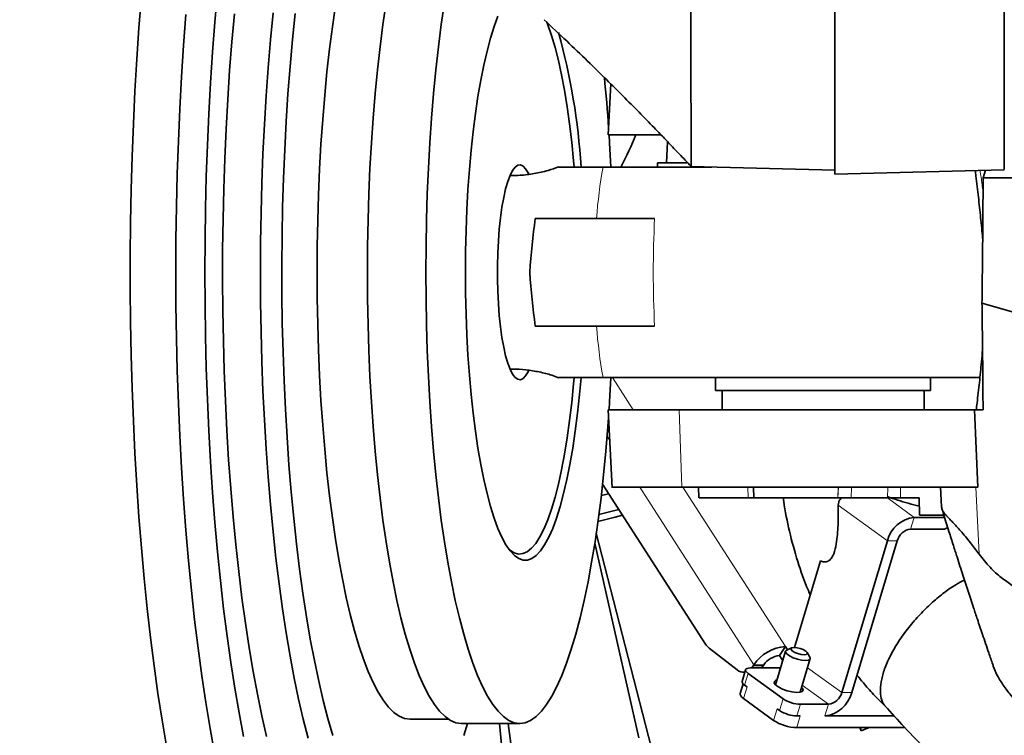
# Model space of a CAD drawing. Header units: millimetres. Extents: x 0 to 14900, y 0 to 10500.
# Tile 30 of 48: x 10751 to 10980, y 5432 to 5599. Entities that reach past the tile are written whole.
import ezdxf

# ---------------------------------------------------------------- set-up
doc = ezdxf.new("R2010")
doc.units = ezdxf.units.MM
doc.header["$LTSCALE"] = 25
doc.styles.add('SLDTEXTSTYLE0', font='TXT', dxfattribs={"width": 0.605})
doc.dimstyles.new('SLDDIMSTYLE2', dxfattribs={"dimtxt": 87.5, "dimasz": 87.5, "dimexe": 0, "dimexo": 0.0625, "dimgap": 21.875, "dimtad": 1, "dimdec": 4, "dimlfac": 25, "dimzin": 12, "dimdsep": 46, "dimtxsty": 'SLDTEXTSTYLE0', "dimsah": 1, "dimcen": 0.09, "dimadec": 1, "dimazin": 3, "dimtfac": 1, "dimtofl": 0, "dimtmove": 0, "dimatfit": 3, "dimfxl": 1, "dimfrac": 2, "dimtolj": 1, "dimtzin": 12, "dimarcsym": 0})

# ---------------------------------------------------------------- blocks, each defined once
blk = doc.blocks.new('_D_7')
at = {"color": 7, "linetype": 'Continuous', "lineweight": 0}
for p, q in [((12131.86, 5733.81), (13924.74, 5733.81)), ((7972.55, 5230.58), (7775.38, 5195.81))]:
    blk.add_line(p, q, dxfattribs=at)
at = {"color": 7, "linetype": 'Continuous', "lineweight": 18}
blk.add_arc((10826.53, 5733.81), 3060.71, 190, 0, dxfattribs=at)
for points in [[(13887.24, 5733.81), (13873.49, 5646.5), (13898.49, 5646.14)], [(7812.31, 5202.32), (7816.46, 5114.03), (7841.01, 5118.72)]]:
    blk.add_solid(points, dxfattribs=at)
at = {"color": 7, "linetype": 'Continuous', "lineweight": 18, "insert": (10959.6, 2786.27), "char_height": 87.5, "attachment_point": 1, "rotation": 5, "style": 'SLDTEXTSTYLE0'}
blk.add_mtext('170°', dxfattribs=at)

msp = doc.modelspace()

# ---------------------------------------------------------------- linework, layer by layer
at = {"color": 7, "linetype": 'Continuous', "lineweight": 35}
for p, q in [((10940.5253734, 5733.8100723), (10940.5253734, 5562.664816)), ((10888.4125789, 5583.6604293), (10887.7889267, 5571.8100723)), ((10901.3707674, 5565.3100723), (10901.6275145, 5570.2091001)), ((10886.6244821, 5564.3100723), (10911.8840289, 5564.3100723)), ((10899.2886754, 5565.3100723), (10899.2886754, 5564.3100723)), ((10899.2886754, 5565.3100723), (10906.1340997, 5565.3100723)), ((10907.1038788, 5564.4352449), (10940.5253734, 5563.5600723)), ((10940.5253734, 5562.664816), (10979.9409036, 5563.696948)), ((10975.0215827, 5561.810056), (10975.5538368, 5563.5820686)), ((10865.051572, 5562.3100723), (10864.9606149, 5562.3100723)), ((10974.7551177, 5532.6684428), (11004.5253734, 5524.0439029)), ((10864.9606149, 5517.3100723), (10865.051572, 5517.3100723)), ((10974.2878359, 5515.3100723), (10886.6244821, 5515.3100723)), ((10912.7886754, 5515.3100723), (10912.7886754, 5512.3100723)), ((10962.7886754, 5512.3100723), (10962.7886754, 5515.3100723)), ((10912.7886754, 5512.3100723), (10962.7886754, 5512.3100723)), ((10914.2886754, 5512.3100723), (10914.2886754, 5507.8100723)), ((10961.2886754, 5507.8100723), (10961.2886754, 5512.3100723)), ((10887.7889263, 5507.8100723), (10888.7453064, 5489.6373717)), ((10972.9790689, 5507.8100723), (10904.332145, 5507.8100723)), ((10972.9790689, 5507.8100723), (10973.8064806, 5489.8100723)), ((10975.0022268, 5507.8100723), (10972.9790689, 5507.8100723)), ((10886.501753, 5490.5049967), (10910.424015, 5453.2885636)), ((10886.1957118, 5487.8319613), (10887.9449017, 5488.2598558)), ((10973.8064806, 5489.8100723), (10904.9645439, 5489.8100723)), ((10908.7889639, 5489.8100723), (10908.9218282, 5487.2854311)), ((10921.5824947, 5489.8100723), (10921.7150206, 5487.2839491)), ((10965.105309, 5489.8079968), (10965.3469105, 5485.2171394)), ((10941.2284339, 5487.3100723), (10941.2041302, 5487.3100723)), ((10960.1145689, 5487.3100723), (10955.8122442, 5487.3100723)), ((10960.2331964, 5483.3100723), (10960.1145689, 5487.3100723)), ((10890.3143439, 5484.5736581), (10885.6438392, 5483.4276614)), ((10965.890642, 5483.3100723), (10960.2331964, 5483.3100723)), ((10966.0545174, 5482.78451), (10958.976938, 5482.78451)), ((10884.9947859, 5479.0992707), (10900.6286573, 5418.5751522)), ((10966.0719139, 5480.0655866), (10958.1619767, 5480.0655866)), ((10966.0719139, 5480.0655866), (10966.8020701, 5480.3870457)), ((10894.9415782, 5431.453953), (10884.6865109, 5476.7748294)), ((10952.7507487, 5477.3466632), (10942.1562511, 5442.0006595)), ((10955.048882, 5477.3466632), (10944.4543845, 5442.0006595)), ((10937.1670094, 5472.679281), (10931.1212474, 5452.5090439)), ((10911.2592956, 5452.3519616), (10917.8112777, 5447.2554243)), ((10929.0698656, 5451.6197308), (10926.7290631, 5443.8102037)), ((10927.6610993, 5450.5935051), (10929.0246578, 5452.7148255)), ((10929.5070353, 5451.9643793), (10929.0246578, 5452.7148255)), ((10930.4786689, 5452.416484), (10929.3387464, 5451.8860738)), ((10934.7391931, 5450.2673613), (10934.0789667, 5451.3373423)), ((10928.41208, 5449.4251866), (10927.6610993, 5450.5935051)), ((10932.476437, 5442.0875044), (10934.8172395, 5449.8970314)), ((10919.7545137, 5447.3275963), (10918.9395523, 5444.608673)), ((10919.2485945, 5446.7275602), (10919.5746608, 5446.7275602)), ((10927.3918881, 5447.7341014), (10920.8805104, 5447.7341014)), ((10921.1825507, 5447.7341014), (10921.5211918, 5448.1920263)), ((10921.5211918, 5448.1920263), (10921.7012742, 5448.4721848)), ((10923.8193252, 5448.1920263), (10923.4806841, 5447.7341014)), ((10923.8193252, 5448.1920263), (10923.9994076, 5448.4721848)), ((10928.4859551, 5440.549591), (10920.3300673, 5446.4662466)), ((10919.1940994, 5444.018889), (10918.5153032, 5441.7542479)), ((10920.0976694, 5443.324705), (10919.515106, 5443.7473233)), ((10919.282708, 5440.6057816), (10926.273469, 5435.5343625)), ((10927.6709938, 5437.8306676), (10927.0884304, 5438.2532859)), ((10939.0431565, 5439.2817362), (10932.5317787, 5439.2817362)), ((10841.7107041, 5435.8100723), (10850.6271462, 5435.8100723)), ((10932.4828618, 5436.5628128), (10931.7168174, 5436.5628128)), ((10954.3206571, 5436.5628128), (10938.2281951, 5436.5628128)), ((10853.6330654, 5434.8100723), (10867.2264117, 5434.8100723)), ((10864.7077568, 5412.2413283), (10862.5280262, 5434.8100723)), ((10864.5629777, 5434.8100723), (10865.6470538, 5426.2885379)), ((10956.7925528, 5433.8438895), (10931.6679005, 5433.8438895)), ((10946.6348389, 5433.0808455), (10946.3492961, 5433.8438895)), ((10946.4841052, 5433.8438895), (10946.6348389, 5433.0808455)), ((10946.6348389, 5433.0808455), (10948.5279991, 5433.8438895))]:
    msp.add_line(p, q, dxfattribs=at)
at = {"color": 8, "linetype": 'Continuous', "lineweight": 18}
for p, q in [((10865.051572, 5562.3100723), (10864.9587129, 5562.3056396)), ((10888.7892087, 5515.3100723), (10893.6101157, 5507.8100723)), ((10974.9964144, 5508.5343605), (10974.9055002, 5507.8100723)), ((10904.9645439, 5489.8100723), (10904.332145, 5507.8100723)), ((10888.1660733, 5500.6436959), (10887.5603788, 5501.5859893)), ((10921.7012742, 5448.4721848), (10895.1297923, 5489.8100723)), ((10905.1802927, 5489.8100723), (10929.0246578, 5452.7148255)), ((10920.3737025, 5487.3100723), (10920.2945454, 5489.8100723)), ((10941.2041302, 5487.3100723), (10941.3328006, 5489.8100723)), ((10941.2284339, 5487.3100723), (10941.3571044, 5489.8100723)), ((10944.3629045, 5489.8100723), (10944.3331964, 5487.3100723)), ((10952.8045596, 5487.3100723), (10952.8727852, 5489.8100723)), ((10955.7849989, 5489.8100723), (10955.8122442, 5487.3100723)), ((10974.0701823, 5474.2216561), (10973.2865209, 5489.8100723)), ((10952.7507487, 5477.3466632), (10941.3376701, 5485.6262347)), ((10958.976938, 5482.78451), (10952.7386201, 5487.3100723)), ((10958.976938, 5482.78451), (10958.1619767, 5480.0655866)), ((10955.048882, 5477.3466632), (10952.7507487, 5477.3466632)), ((10921.5211918, 5448.1920263), (10923.8193252, 5448.1920263)), ((10923.9994076, 5448.4721848), (10921.7012742, 5448.4721848)), ((10927.813519, 5447.428231), (10927.3918881, 5447.7341014)), ((10942.1562511, 5442.0006595), (10934.1839304, 5447.7841472)), ((10920.3300673, 5446.4662466), (10919.515106, 5443.7473233)), ((10920.0976694, 5443.324705), (10919.282708, 5440.6057816)), ((10939.0431565, 5439.2817362), (10932.9585082, 5443.6958195)), ((10942.1562511, 5442.0006595), (10944.4543845, 5442.0006595)), ((10927.6709938, 5437.8306676), (10928.4859551, 5440.549591)), ((10926.273469, 5435.5343625), (10927.0884304, 5438.2532859)), ((10932.5317787, 5439.2817362), (10931.7168174, 5436.5628128)), ((10938.2281951, 5436.5628128), (10939.0431565, 5439.2817362)), ((10932.4828618, 5436.5628128), (10931.6679005, 5433.8438895))]:
    msp.add_line(p, q, dxfattribs=at)
at = {"color": 7, "linetype": 'Continuous', "lineweight": 35, "flags": 128}
for points in [[(10796.931668, 5604.8507397), (10796.3217347, 5598.0004925), (10795.7802644, 5591.0184253), (10795.308484, 5583.9203547), (10794.9074621, 5576.7223601), (10794.5781071, 5569.4407473), (10794.3211651, 5562.0920115), (10794.1372183, 5554.6928), (10794.0266832, 5547.2598742), (10793.9898104, 5539.8100723), (10794.0266832, 5532.3602704), (10794.1372183, 5524.9273447), (10794.3211651, 5517.5281331), (10794.5781071, 5510.1793973), (10794.9074621, 5502.8977845), (10795.308484, 5495.6997899), (10795.7802644, 5488.6017193), (10796.3217347, 5481.6196521), (10796.931668, 5474.7694049), (10797.6086829, 5468.0664957), (10798.3512455, 5461.5261088), (10799.1576738, 5455.1630603), (10800.026141, 5448.9917645), (10800.9546797, 5443.0262013), (10801.9411864, 5437.2798848), (10802.9834264, 5431.765832)], [(10779.2193414, 5603.9713356), (10778.6460689, 5596.7396064), (10778.1418284, 5589.389882), (10777.7076651, 5581.9373959), (10777.3444789, 5574.3975945), (10777.0530224, 5566.7861052), (10776.8338999, 5559.1187039), (10776.6875653, 5551.4112826), (10776.6143222, 5543.6798159), (10776.6143222, 5535.9403287), (10776.6875653, 5528.208862), (10776.8338999, 5520.5014407), (10777.0530224, 5512.8340394), (10777.3444789, 5505.2225501), (10777.7076651, 5497.6827487), (10778.1418284, 5490.2302626), (10778.6460689, 5482.8805382), (10779.2193414, 5475.648809), (10779.8604578, 5468.5500638), (10780.5680892, 5461.5990159), (10781.340769, 5454.8100723), (10782.1768956, 5448.1973042), (10783.0747362, 5441.7744175), (10784.0324297, 5435.5547248), (10785.0479912, 5429.5511171)], [(10836.1211144, 5602.5117244), (10835.3926982, 5597.508515), (10834.7260015, 5592.3100723), (10834.1232804, 5586.9339862), (10833.5865743, 5581.3984477), (10833.1176991, 5575.7221874), (10832.7182414, 5569.9244117), (10832.3895529, 5564.0247387), (10832.1327457, 5558.043131), (10831.9486887, 5551.9998283), (10831.8380049, 5545.9152793), (10831.8010686, 5539.8100723), (10831.8380049, 5533.7048653), (10831.9486887, 5527.6203163), (10832.1327457, 5521.5770137), (10832.3895529, 5515.5954059), (10832.7182414, 5509.6957329), (10833.1176991, 5503.8979573), (10833.5865743, 5498.2216969), (10834.1232804, 5492.6861584), (10834.7260015, 5487.3100723), (10835.3926982, 5482.1116296), (10836.1211144, 5477.1084202), (10836.9087855, 5472.3173733), (10837.7530464, 5467.7547003), (10838.6510401, 5463.4358399), (10839.5997283, 5459.3754058), (10840.5959009, 5455.5871371), (10841.6361871, 5452.0838521), (10842.717067, 5448.8774049), (10843.8348831, 5445.9786451), (10844.9858532, 5443.3973811), (10846.1660827, 5441.1423471), (10847.3715781, 5439.2211735), (10848.5982604, 5437.6403609), (10849.8419789, 5436.4052582), (10851.0985252, 5435.5200447), (10852.3636476, 5434.9877157), (10853.6330654, 5434.8100723), (10853.6330654, 5434.8100723)], [(10849.7144608, 5602.5117244), (10848.9860445, 5597.508515), (10848.3193479, 5592.3100723), (10847.7166268, 5586.9339862), (10847.1799207, 5581.3984477), (10846.7110455, 5575.7221874), (10846.3115878, 5569.9244117), (10845.9828993, 5564.0247387), (10845.726092, 5558.043131), (10845.5420351, 5551.9998283), (10845.4313512, 5545.9152793), (10845.394415, 5539.8100723), (10845.4313512, 5533.7048653), (10845.5420351, 5527.6203163), (10845.726092, 5521.5770137), (10845.9828993, 5515.5954059), (10846.3115878, 5509.6957329), (10846.7110455, 5503.8979573), (10847.1799207, 5498.2216969), (10847.7166268, 5492.6861584), (10848.3193479, 5487.3100723), (10848.9860445, 5482.1116296), (10849.7144608, 5477.1084202), (10850.5021319, 5472.3173733), (10851.3463927, 5467.7547003), (10852.2443865, 5463.4358399), (10853.1930747, 5459.3754058), (10854.1892473, 5455.5871371), (10855.2295335, 5452.0838521), (10856.3104133, 5448.8774049), (10857.4282295, 5445.9786451), (10858.5791996, 5443.3973811), (10859.7594291, 5441.1423471), (10860.9649245, 5439.2211735), (10862.1916068, 5437.6403609), (10863.4353253, 5436.4052582), (10864.6918716, 5435.5200447), (10865.956994, 5434.9877157), (10867.2264117, 5434.8100723), (10868.4958295, 5434.9877157), (10869.7609519, 5435.5200447), (10871.0174982, 5436.4052582), (10872.2612167, 5437.6403609), (10873.487899, 5439.2211735), (10874.6933944, 5441.1423471), (10875.8736239, 5443.3973811), (10877.024594, 5445.9786451), (10878.1424101, 5448.8774049), (10879.22329, 5452.0838521), (10880.2635762, 5455.5871371), (10881.2597488, 5459.3754058), (10882.208437, 5463.4358399), (10883.1064307, 5467.7547003), (10883.9506916, 5472.3173733), (10884.7383627, 5477.1084202), (10885.4667789, 5482.1116296), (10886.1334756, 5487.3100723), (10886.7361967, 5492.6861584), (10887.2729028, 5498.2216969), (10887.741778, 5503.8979573), (10887.8916936, 5505.9444716)], [(10809.831605, 5600.1916848), (10809.2285668, 5593.8794607), (10808.6927776, 5587.4284413), (10808.2256128, 5580.8551862), (10807.8282717, 5574.1765688), (10807.5017742, 5567.4097332), (10807.2469584, 5560.5720496), (10807.0644785, 5553.6810704), (10806.9548029, 5546.7544844), (10806.918213, 5539.8100723), (10806.9548029, 5532.8656602), (10807.0644785, 5525.9390743), (10807.2469584, 5519.048095), (10807.5017742, 5512.2104114), (10807.8282717, 5505.4435758), (10808.2256128, 5498.7649585), (10808.6927776, 5492.1917033), (10809.2285668, 5485.7406839), (10809.831605, 5479.4284598), (10810.5003444, 5473.2712344), (10811.2330682, 5467.2848133), (10812.0278956, 5461.4845635), (10812.8827862, 5455.8853741), (10813.7955455, 5450.5016183), (10814.7638306, 5445.3471159), (10815.7851558, 5440.4350986), (10816.8568994, 5435.7781755), (10817.9763102, 5431.3883007)], [(10814.9565411, 5600.055453), (10814.338777, 5593.9726881), (10813.7874911, 5587.7439104), (10813.3041694, 5581.3859115), (10812.890115, 5574.9158315), (10812.5464441, 5568.3511126), (10812.274083, 5561.7094521), (10812.0737662, 5555.0087547), (10811.9460335, 5548.2670844), (10811.8912294, 5541.5026155), (10811.9095015, 5534.7335837), (10812.0008007, 5527.9782373), (10812.1648808, 5521.2547874), (10812.4012994, 5514.5813593), (10812.7094192, 5507.9759434), (10813.0884096, 5501.4563466), (10813.537249, 5495.0401447), (10814.0547272, 5488.7446345), (10814.6394492, 5482.5867878), (10815.2898389, 5476.583205), (10816.0041428, 5470.7500706), (10816.7804352, 5465.1031097), (10817.6166235, 5459.6575456), (10818.5104534, 5454.4280586), (10819.4595154, 5449.4287464), (10820.4612508, 5444.6730862), (10821.5129593, 5440.1738986), (10822.6118056, 5435.9433124), (10823.7548274, 5431.9927327)], [(10824.3655336, 5601.9145658), (10823.6440547, 5596.959006), (10822.9837076, 5591.8100723), (10822.3867267, 5586.485187), (10821.855132, 5581.002368), (10821.3907223, 5575.3801672), (10820.995069, 5569.6376085), (10820.6695108, 5563.7941229), (10820.4151494, 5557.8694828), (10820.2328454, 5551.8837354), (10820.1232156, 5545.8571345), (10820.0866311, 5539.8100723), (10820.1232156, 5533.7630101), (10820.2328454, 5527.7364092), (10820.4151494, 5521.7506618), (10820.6695108, 5515.8260218), (10820.995069, 5509.9825361), (10821.3907223, 5504.2399774), (10821.855132, 5498.6177766), (10822.3867267, 5493.1349576), (10822.9837076, 5487.8100723), (10823.6440547, 5482.6611386), (10824.3655336, 5477.7055788), (10825.1457032, 5472.9601609), (10825.9819234, 5468.440942), (10826.8713648, 5464.1632136), (10827.8110179, 5460.1414502), (10828.7977031, 5456.3892603), (10829.8280819, 5452.9193399), (10830.8986676, 5449.7434303), (10832.0058379, 5446.8722777), (10833.1458463, 5444.3155972), (10834.3148356, 5442.0820397), (10835.5088501, 5440.179163), (10836.7238497, 5438.6134058), (10837.9557232, 5437.390066), (10839.2003025, 5436.5132831), (10840.4533761, 5435.9860238), (10841.7107041, 5435.8100723)], [(10789.5566702, 5599.8293537), (10789.0146989, 5592.6102181), (10788.5426287, 5585.2784043), (10788.141467, 5577.8495588), (10787.8120698, 5570.3395351), (10787.5551401, 5562.76436), (10787.3712263, 5555.1401993), (10787.2607208, 5547.4833234), (10787.2238594, 5539.8100723), (10787.2607208, 5532.1368212), (10787.3712263, 5524.4799453), (10787.5551401, 5516.8557846), (10787.8120698, 5509.2806095), (10788.141467, 5501.7705858), (10788.5426287, 5494.3417403), (10789.0146989, 5487.0099265), (10789.5566702, 5479.7907909), (10790.167386, 5472.6997395), (10790.8455429, 5465.7519049), (10791.5896937, 5458.9621141), (10792.3982504, 5452.344857), (10793.2694875, 5445.914255), (10794.2015457, 5439.6840315), (10795.192436, 5433.667482), (10796.2400437, 5427.8774461)], [(10800.850784, 5599.9395027), (10800.2655992, 5593.4313463), (10799.7480513, 5586.7919696), (10799.2994067, 5580.0376204), (10798.9207634, 5573.1848276), (10798.6130479, 5566.2503612), (10798.3770133, 5559.251191), (10798.2132373, 5552.2044451), (10798.1221205, 5545.1273681), (10798.103886, 5538.0372788), (10798.1585783, 5530.9515278), (10798.2860638, 5523.8874552), (10798.4860303, 5516.8623478), (10798.7579885, 5509.8933974), (10799.1012729, 5502.9976581), (10799.5150435, 5496.192005), (10799.9982876, 5489.4930926), (10800.5498227, 5482.9173142), (10801.168299, 5476.480762), (10801.8522032, 5470.1991872), (10802.5998614, 5464.0879619), (10803.4094442, 5458.1620413), (10804.2789702, 5452.4359271), (10805.2063117, 5446.9236321), (10806.1891992, 5441.6386458), (10807.2252276, 5436.5939014), (10808.3118613, 5431.8017442)], [(10862.1546057, 5599.3959963), (10861.2672354, 5597.0008093), (10860.4185853, 5594.3004849), (10859.6131831, 5591.3094307), (10858.8553262, 5588.043605), (10858.1490579, 5584.5204327), (10857.4981466, 5580.7587112), (10856.9060652, 5576.7785109), (10856.3759725, 5572.6010681), (10855.910697, 5568.2486711), (10855.512721, 5563.7445419), (10855.184168, 5559.112712), (10854.9267909, 5554.3778941), (10854.7419629, 5549.5653505), (10854.6306702, 5544.7007584), (10854.5935065, 5539.8100723)], [(10873.5019896, 5598.0312375), (10873.7511688, 5597.3941538), (10874.6175945, 5594.9193707), (10875.4436521, 5592.1435997), (10876.22483, 5589.0820011), (10876.9568617, 5585.7512964), (10877.635749, 5582.1696766), (10878.2577841, 5578.3567033), (10878.8195697, 5574.3332017), (10879.3180375, 5570.1211468), (10879.7504651, 5565.7435432), (10879.8719836, 5564.3416327)], [(10888.4557758, 5564.3100723), (10888.1412357, 5569.9244117), (10888.0162651, 5571.8635924)], [(10869.3191761, 5562.6944482), (10869.179999, 5562.9773125), (10868.5965627, 5563.9259619), (10867.9938925, 5564.536077), (10867.3804486, 5564.7990932), (10866.7648423, 5564.7113184), (10866.1557154, 5564.2739846), (10865.5616188, 5563.4932312), (10864.9908922, 5562.3800181), (10864.4515474, 5560.9499724), (10863.9511556, 5559.2231689), (10863.4967412, 5557.223848), (10863.0946833, 5554.980076), (10862.7506257, 5552.5233503), (10862.4693984, 5549.888158), (10862.2549491, 5547.1114916), (10862.1102882, 5544.2323292), (10862.0374465, 5541.291088), (10862.0374465, 5538.3290566), (10862.1102882, 5535.3878154), (10862.2549491, 5532.508653), (10862.4693984, 5529.7319866), (10862.7506257, 5527.0967943), (10863.0946833, 5524.6400687), (10863.4967412, 5522.3962966), (10863.9511556, 5520.3969757), (10864.4515474, 5518.6701722), (10864.9908922, 5517.2401266), (10865.5616188, 5516.1269135), (10866.1557154, 5515.34616), (10866.7648423, 5514.9088262), (10867.3804486, 5514.8210514), (10867.9938925, 5515.0840676), (10868.5965627, 5515.6941828), (10869.179999, 5516.6428321), (10869.2870177, 5516.8582935)], [(10975.0215827, 5561.810056), (10975.8679195, 5561.8100396), (10979.2500359, 5561.81008), (10982.9334627, 5561.8100755)], [(10854.5935065, 5539.8100723), (10854.6306702, 5534.9193862), (10854.7419629, 5530.0547941), (10854.9267909, 5525.2422505), (10855.184168, 5520.5074327), (10855.512721, 5515.8756027), (10855.910697, 5511.3714735), (10856.3759725, 5507.0190765), (10856.9060652, 5502.8416337), (10857.4981466, 5498.8614335), (10858.1490579, 5495.099712), (10858.8553262, 5491.5765396), (10859.6131831, 5488.3107139), (10860.4185853, 5485.3196597), (10861.2672354, 5482.6193353), (10862.1546057, 5480.2241483), (10863.0759616, 5478.146878), (10864.0263872, 5476.3986075), (10865.0008117, 5474.9886646), (10865.9940361, 5473.924572), (10867.000761, 5473.212007), (10868.0156153, 5472.8547715), (10869.0331841, 5472.8547715), (10870.0480383, 5473.212007), (10871.0547632, 5473.924572), (10872.0479876, 5474.9886646), (10873.0224121, 5476.3986075), (10873.9728378, 5478.146878), (10874.8941936, 5480.2241483), (10875.7815639, 5482.6193353), (10876.6302141, 5485.3196597), (10877.4356162, 5488.3107139), (10878.1934731, 5491.5765396), (10878.8997414, 5495.099712), (10879.5506527, 5498.8614335), (10880.1427342, 5502.8416337), (10880.6728268, 5507.0190765), (10881.1381024, 5511.3714735), (10881.4882504, 5515.2826265)], [(10888.0184523, 5507.7893835), (10888.1412357, 5509.6957329), (10888.4557758, 5515.3100723)], [(10879.8720994, 5515.2798938), (10879.7504651, 5513.8766014), (10879.3180375, 5509.4989979), (10878.8195697, 5505.2869429), (10878.2577841, 5501.2634413), (10877.635749, 5497.4504681), (10876.9568617, 5493.8688483), (10876.22483, 5490.5381435), (10875.4436521, 5487.4765449), (10874.6175945, 5484.700774), (10873.7511688, 5482.2259908), (10872.8491071, 5480.065712), (10871.9163362, 5478.2317362), (10870.9579506, 5476.7340798), (10869.9791846, 5475.5809227), (10868.9853839, 5474.7785629), (10867.9819764, 5474.3313827), (10866.9744421, 5474.2418243), (10865.9682841, 5474.510377), (10864.9689975, 5475.135574), (10864.7389314, 5475.3310821)], [(10891.1641818, 5483.2515449), (10889.3870972, 5482.7998039), (10885.4297507, 5481.8417697)], [(10934.7391931, 5450.2673613), (10934.8076395, 5450.1244537), (10934.7595726, 5449.787148), (10934.3718521, 5449.5669873), (10933.6912428, 5449.4905263), (10932.7998363, 5449.5669873), (10931.8051493, 5449.787148), (10930.8271559, 5450.1244537), (10929.9838163, 5450.5382204), (10929.3768498, 5450.9785418), (10929.0794656, 5451.3923085), (10929.1275325, 5451.7296142), (10929.3387464, 5451.8860738)], [(10931.0500795, 5452.5099254), (10930.5524645, 5452.4455856), (10930.3079868, 5452.2623614), (10930.3538661, 5451.9881469), (10930.6831175, 5451.6646889), (10931.2456155, 5451.3412309), (10931.955725, 5451.0670164), (10932.7053382, 5450.8837921), (10933.3803332, 5450.8194523), (10933.8779482, 5450.8837921), (10934.1224259, 5451.0670164), (10934.0765467, 5451.3412309), (10933.7472952, 5451.6646889), (10933.1847972, 5451.9881469), (10932.4746877, 5452.2623614), (10931.7250746, 5452.4455856), (10931.0500795, 5452.5099254)], [(10920.8805104, 5447.7341014), (10920.4657482, 5447.7097399), (10920.1340878, 5447.6375917), (10919.8982748, 5447.5204293), (10919.7673713, 5447.3627553), (10919.7464079, 5447.170629), (10919.8361902, 5446.9514336), (10920.0332678, 5446.7135928), (10920.3300673, 5446.4662466)], [(10927.9257888, 5447.8027923), (10927.855891, 5447.7863448), (10927.3918881, 5447.7341014)], [(10919.515106, 5443.7473233), (10919.2183065, 5443.9946695), (10919.0212288, 5444.2325103), (10918.9314466, 5444.4517056), (10918.9395523, 5444.608673)], [(10932.8115815, 5443.2056338), (10932.9682586, 5443.0276351), (10933.1384933, 5442.5993975), (10932.9437344, 5442.2696123), (10932.405087, 5442.0740169), (10931.5809221, 5442.033807), (10930.5605505, 5442.1533399), (10929.4545455, 5442.4196625), (10928.3827598, 5442.8039146), (10927.461338, 5443.2644564), (10926.7901305, 5443.7513812), (10926.441873, 5444.211923), (10926.4543046, 5444.5961751), (10926.8260783, 5444.8624977), (10927.0642076, 5444.9283332)], [(10919.282708, 5440.6057816), (10918.8869754, 5440.9355766), (10918.6242052, 5441.2526977), (10918.5044955, 5441.5449581), (10918.5153032, 5441.7542479)], [(10854.2420746, 5431.9927327), (10855.0698301, 5434.8100723)]]:
    msp.add_lwpolyline(points, dxfattribs=at)
at = {"color": 8, "linetype": 'Continuous', "lineweight": 18, "flags": 128}
msp.add_lwpolyline([(10864.9587129, 5517.314505), (10865.051572, 5517.3100723), (10865.0518332, 5517.3100723)], dxfattribs=at)
at = {"color": 7, "linetype": 'Continuous', "lineweight": 18}
for radius in [2848, 994]:
    msp.add_arc((10826.5253734, 5733.8100723), radius, 190, 170, dxfattribs=at)
at = {"color": 7, "linetype": 'Continuous', "lineweight": 35}
for centre, radius, start, end in [((10732.3731338, 5555.3719532), 149.3837283, 3.45276703, 15.624892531), ((10482.6043936, 5545.0628539), 406.2961139, 4.009683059, 5.675320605), ((10959.8598325, 5475.4902856), 7.3474629, 96.901520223, 165.365287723), ((10958.6034239, 5476.4184744), 3.6737314, 96.901520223, 165.365287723), ((10913.5927897, 5455.2737797), 3.7392801, 212.066868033, 231.387578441), ((10929.7261145, 5443.0621085), 9.6781707, 94.156341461, 146.013481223), ((10928.0118277, 5445.7671466), 4.8390853, 94.156341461, 146.013481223), ((10919.2575543, 5448.9879707), 2.2568636, 230.145906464, 278.285588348), ((10937.3453006, 5443.8570371), 7.3474629, 276.901520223, 345.365287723), ((10938.6017092, 5442.9288483), 3.6737314, 276.901520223, 345.365287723), ((10932.7636279, 5447.1107819), 7.832478, 236.897020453, 268.30373959), ((10931.9486666, 5444.3918586), 7.832478, 236.897020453, 268.30373959), ((10931.9770327, 5444.2826171), 10.443304, 236.897020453, 268.30373959)]:
    msp.add_arc(centre, radius, start, end, dxfattribs=at)
at = {"color": 8, "linetype": 'Continuous', "lineweight": 18}
for centre, radius, start, end in [((10993.5841944, 5544.5793612), 108.7643371, 169.548222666, 175.924115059), ((11139.7952035, 5539.8100723), 241.5065852, 177.033135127, 182.966864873), ((10993.5841944, 5535.0407834), 108.7643371, 184.075884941, 190.451777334)]:
    msp.add_arc(centre, radius, start, end, dxfattribs=at)
at = {"color": 7, "linetype": 'Continuous', "lineweight": 35}
for centre, major_axis, ratio, start_param, end_param in [((10478.0253734, 5599.7298721), (421.9322285, 0), 0.4041168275, 6.0739328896, 6.1186507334), ((10876.2534044, 5541.09469), (2.2714271, 31.7823257), 0.206743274, 1.22496347, 1.6259966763), ((10876.2534044, 5538.5254547), (-2.2714271, 31.7823257), 0.206743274, 1.5155959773, 1.9166291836)]:
    msp.add_ellipse(centre, major_axis=major_axis, ratio=ratio, start_param=start_param, end_param=end_param, dxfattribs=at)
for points, knots in [([(10906.8540981, 5779.2722127), (10906.8586628, 5774.9211374), (10906.8678212, 5766.1911944), (10906.8796934, 5752.7624388), (10906.8930496, 5739.1372574), (10906.9076381, 5725.2898652), (10906.9198195, 5711.3229921), (10906.9357152, 5697.3276689), (10906.9477936, 5683.4451035), (10906.9627181, 5669.9597354), (10906.9755341, 5656.9621795), (10906.9880293, 5644.5729817), (10907.0017353, 5632.6859775), (10907.0121774, 5621.556598), (10907.0255708, 5611.2574023), (10907.0350096, 5601.8718704), (10907.0467286, 5593.3275109), (10907.0563873, 5585.812754), (10907.0654493, 5579.3734757), (10907.0753215, 5574.0472341), (10907.0820747, 5569.8129309), (10907.0915488, 5566.7319763), (10907.0971103, 5564.9839386), (10907.1025608, 5564.2596438), (10907.1046258, 5564.4572436), (10907.1047394, 5564.4681073)], [0, 0, 0, 0, 0.04314589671, 0.08656738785, 0.13034162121, 0.17440373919, 0.21956976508, 0.2650522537, 0.31089960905, 0.3574988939, 0.40262469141, 0.44814847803, 0.49399637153, 0.54059625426, 0.58576248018, 0.63124519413, 0.67709275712, 0.72369225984, 0.76885848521, 0.81434117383, 0.86018872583, 0.90678818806, 0.95191444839, 0.99735632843, 1, 1, 1, 1]), ([(10979.9389338, 5563.7721735), (10979.9394515, 5563.8227066), (10979.9405843, 5563.9332536), (10979.9359747, 5565.5381583), (10979.9337973, 5568.3292978), (10979.9300115, 5572.345012), (10979.9209658, 5577.4666873), (10979.9162656, 5583.6673211), (10979.9051031, 5591.0156409), (10979.8935675, 5599.3812846), (10979.8839459, 5608.6385406), (10979.866529, 5618.7447191), (10979.8528744, 5629.7956361), (10979.8355257, 5641.5748887), (10979.8140775, 5653.9222011), (10979.7970482, 5666.7960219), (10979.7713692, 5680.3039308), (10979.7492785, 5692.8125122), (10979.7310062, 5704.0314188), (10979.7106387, 5713.8476945), (10979.6898763, 5723.788666), (10979.6769876, 5730.4657438), (10979.670532, 5733.8100723)], [0, 0, 0, 0, 0.0447174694, 0.097824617, 0.1520866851, 0.2067478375, 0.259490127, 0.3125986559, 0.3668621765, 0.4215247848, 0.4742658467, 0.5273730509, 0.5816351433, 0.6362962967, 0.6890395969, 0.742149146, 0.7964136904, 0.8510773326, 0.8879902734, 0.9250279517, 0.9624489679, 1, 1, 1, 1]), ([(10872.9253734, 5598.5602515), (10874.6680148, 5596.9271893), (10878.0537467, 5593.7543562), (10882.8820194, 5589.1070108), (10887.238535, 5584.8396431), (10891.2264305, 5580.8671945), (10894.9095869, 5577.1439221), (10897.800902, 5574.1801908), (10900.0863571, 5571.8159588), (10902.0465713, 5569.7749646), (10904.4406979, 5567.2640427), (10906.175612, 5565.4208464), (10907.0888988, 5564.4505581)], [0, 0, 0, 0, 0.1486370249, 0.2887829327, 0.4162063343, 0.5272217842, 0.6381417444, 0.7411948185, 0.7842805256, 0.8424917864, 0.9170851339, 1, 1, 1, 1]), ([(10900.0896207, 5571.8100723), (10899.5996886, 5571.8100723), (10898.1664844, 5571.8100723), (10896.0847282, 5571.8100723), (10893.8846668, 5571.8100723), (10892.0182339, 5571.8100723), (10890.4811296, 5571.8100723), (10889.2619634, 5571.8100723), (10888.4058867, 5571.8100723), (10887.8802584, 5571.8100723), (10887.8234426, 5571.8100723), (10887.7955045, 5571.8100723)], [0, 0, 0, 0, 0.0618863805, 0.1810369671, 0.3010680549, 0.4167594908, 0.5345161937, 0.6522723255, 0.7721714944, 0.8879696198, 1, 1, 1, 1]), ([(10876.2607198, 5564.3247966), (10875.4520598, 5564.0405267), (10873.6091343, 5563.3926793), (10870.6048617, 5562.7392362), (10867.6610094, 5562.3631973), (10865.8061033, 5562.3254336), (10865.051572, 5562.3100723)], [0, 0, 0, 0, 0.2267281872, 0.5167105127, 0.8034094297, 1, 1, 1, 1]), ([(10876.2654961, 5564.3100723), (10876.2653785, 5564.3100723), (10876.2489807, 5564.3100723), (10876.3070099, 5564.3100723), (10876.4559061, 5564.3100723), (10876.7626404, 5564.3100723), (10877.3719125, 5564.3100723), (10878.3368469, 5564.3100723), (10879.6306903, 5564.3100723), (10881.0561134, 5564.3100723), (10882.5501319, 5564.3100723), (10884.046886, 5564.3100723), (10885.4381588, 5564.3100723), (10886.2287988, 5564.3100723), (10886.6244821, 5564.3100723)], [0, 0, 0, 0, 0.0002429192, 0.033887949, 0.0677947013, 0.1195554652, 0.1716688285, 0.277146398, 0.384052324, 0.4910049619, 0.6179985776, 0.7450392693, 0.8724024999, 1, 1, 1, 1]), ([(10973.1700589, 5563.5196472), (10973.2251918, 5563.0976748), (10973.4912435, 5561.0613879), (10973.9249312, 5557.3921118), (10974.4489053, 5552.5277224), (10974.7781229, 5549.2712225), (10974.9174286, 5547.6196838), (10974.920069, 5547.5883804)], [0, 0, 0, 0, 0.0817613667, 0.3945509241, 0.6946308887, 0.9942120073, 1, 1, 1, 1]), ([(10975.0215827, 5561.810056), (10974.9918075, 5556.955882), (10974.9322514, 5547.2465947), (10974.8141341, 5537.5281364), (10974.7550697, 5532.6684372)], [0, 0, 0, 0, 0.4999516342, 1, 1, 1, 1]), ([(10870.8416248, 5552.3100723), (10872.0212103, 5552.3100723), (10881.1722082, 5552.3100723), (10890.4930032, 5552.3100723), (10898.6123254, 5552.3100723)], [0, 0, 0, 0, 0.1289023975, 1, 1, 1, 1]), ([(10974.7546316, 5532.6687751), (10974.811944, 5528.0776323), (10974.9155724, 5519.7762496), (10974.9754604, 5511.5062748), (10975.0022268, 5507.8100723)], [0, 0, 0, 0, 0.5530575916, 1, 1, 1, 1]), ([(10870.8416248, 5527.3100723), (10872.0212103, 5527.3100723), (10881.1722082, 5527.3100723), (10890.4930032, 5527.3100723), (10898.6123254, 5527.3100723)], [0, 0, 0, 0, 0.1289023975, 1, 1, 1, 1]), ([(10974.879871, 5521.7972371), (10974.8012255, 5520.8525875), (10974.5865254, 5518.2737209), (10974.1548075, 5514.1365376), (10973.7363804, 5510.4144897), (10973.471696, 5508.3455725), (10973.4042676, 5507.8185157)], [0, 0, 0, 0, 0.1967101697, 0.5370132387, 0.8820540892, 1, 1, 1, 1]), ([(10865.0574338, 5517.2919522), (10865.1956397, 5517.2977886), (10866.3984189, 5517.3485813), (10868.6506191, 5517.1450711), (10871.7394404, 5516.6612692), (10874.286049, 5516.0251478), (10875.7431832, 5515.4719905), (10876.257847, 5515.2766138)], [0, 0, 0, 0, 0.0360549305, 0.313779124, 0.5864356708, 0.853927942, 1, 1, 1, 1]), ([(10886.6244821, 5515.3100723), (10886.2009148, 5515.3100723), (10885.352788, 5515.3100723), (10883.5196482, 5515.3100723), (10881.1273436, 5515.3100723), (10878.8093186, 5515.3100723), (10877.4628128, 5515.3100723), (10876.8826035, 5515.3100723), (10876.5042093, 5515.3100723), (10876.289283, 5515.3100723), (10876.2746258, 5515.3100723), (10876.2701863, 5515.3100723)], [0, 0, 0, 0, 0.1361921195, 0.2727032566, 0.4981101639, 0.7235579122, 0.8182154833, 0.8658159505, 0.9135933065, 0.9738282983, 1, 1, 1, 1]), ([(10904.332145, 5507.8100723), (10903.3276561, 5507.8100723), (10901.3116976, 5507.8100723), (10898.5787284, 5507.8100723), (10896.075508, 5507.8100723), (10893.8844096, 5507.8100723), (10892.0179868, 5507.8100723), (10890.4807099, 5507.8100723), (10889.2631575, 5507.8100723), (10888.4058449, 5507.8100723), (10887.8803115, 5507.8100723), (10887.8234903, 5507.8100723), (10887.7955542, 5507.8100723)], [0, 0, 0, 0, 0.098938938, 0.1985654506, 0.3003601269, 0.4029070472, 0.5021041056, 0.6019916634, 0.7029546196, 0.8053888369, 0.9043193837, 1, 1, 1, 1]), ([(10904.9645439, 5489.8100723), (10903.979169, 5489.8100723), (10902.0015719, 5489.8100723), (10899.3206004, 5489.8100723), (10896.8649769, 5489.8100723), (10894.7181418, 5489.8100723), (10892.8842217, 5489.8100723), (10891.3771366, 5489.8100723), (10890.1809498, 5489.8100723), (10889.3412841, 5489.8100723), (10888.8257984, 5489.8100723), (10888.7701266, 5489.8100723), (10888.7427593, 5489.8100723)], [0, 0, 0, 0, 0.0989416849, 0.1985709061, 0.3003682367, 0.4029178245, 0.5017618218, 0.6023705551, 0.7029787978, 0.8054182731, 0.9043467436, 1, 1, 1, 1]), ([(10920.3737025, 5487.3100723), (10919.7493367, 5487.3100723), (10918.4962677, 5487.3100723), (10916.7676024, 5487.3100723), (10915.1589813, 5487.3100723), (10913.7210255, 5487.3100723), (10912.0407716, 5487.3100723), (10910.7118562, 5487.3100723), (10909.7854336, 5487.3100723), (10909.1019511, 5487.3100723), (10908.9971156, 5487.3100723), (10908.9272222, 5487.3100723)], [0, 0, 0, 0, 0.0897699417, 0.1801635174, 0.2725215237, 0.3655608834, 0.4552637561, 0.6377063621, 0.730670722, 0.8204392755, 1, 1, 1, 1]), ([(10921.7323022, 5487.3100723), (10921.6829338, 5487.3100723), (10921.5545048, 5487.3100723), (10921.2243725, 5487.3100723), (10920.8656085, 5487.3100723), (10920.569224, 5487.3100723), (10920.4389547, 5487.3100723), (10920.3737025, 5487.3100723)], [0, 0, 0, 0, 0.1849138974, 0.4810428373, 0.7857692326, 0.8926911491, 1, 1, 1, 1]), ([(10941.2041302, 5487.3100723), (10941.0646591, 5487.3100723), (10940.7816727, 5487.3100723), (10940.0260844, 5487.3100723), (10939.0417661, 5487.3100723), (10937.8495969, 5487.3100723), (10936.4685405, 5487.3100723), (10934.9606721, 5487.3100723), (10933.341912, 5487.3100723), (10931.6867775, 5487.3100723), (10930.0124336, 5487.3100723), (10928.3966461, 5487.3100723), (10926.8563874, 5487.3100723), (10925.4628658, 5487.3100723), (10924.2307656, 5487.3100723), (10923.2148411, 5487.3100723), (10922.4335985, 5487.3100723), (10921.906123, 5487.3100723), (10921.7816478, 5487.3100723), (10921.7226032, 5487.3100723)], [0, 0, 0, 0, 0.05826693, 0.1182234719, 0.176490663, 0.2364477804, 0.2947081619, 0.3546567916, 0.4129274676, 0.4728869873, 0.5311851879, 0.5911758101, 0.6494502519, 0.709414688, 0.767677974, 0.8276296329, 0.8859103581, 0.9458817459, 1, 1, 1, 1]), ([(10928.4755375, 5487.3100723), (10928.8707619, 5485.0119322), (10929.68048, 5480.303605), (10931.5584844, 5473.4250952), (10933.2733594, 5468.1904892), (10934.5124557, 5465.4096914), (10934.7967851, 5464.7715953)], [0, 0, 0, 0, 0.2961664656, 0.6067726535, 0.9097680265, 1, 1, 1, 1]), ([(10937.1670094, 5472.679281), (10937.4624283, 5472.5567038), (10938.0560539, 5472.3103927), (10938.9593756, 5472.4796514), (10939.7443755, 5473.186954), (10940.4442329, 5474.5627995), (10940.8909111, 5476.5201916), (10941.1492527, 5478.8039817), (10941.3190403, 5481.8197772), (10941.3301982, 5484.0995653), (10941.3376701, 5485.6262347)], [0, 0, 0, 0, 0.0830291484, 0.166841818, 0.2405571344, 0.3251472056, 0.4691740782, 0.5999120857, 0.7320795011, 1, 1, 1, 1]), ([(10944.3331964, 5487.3100723), (10943.8906796, 5487.3100723), (10943.0056608, 5487.3100723), (10941.9664614, 5487.3100723), (10941.4221877, 5487.3100723), (10941.2688649, 5487.3100723), (10941.2284339, 5487.3100723)], [0, 0, 0, 0, 0.2977898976, 0.5955697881, 0.8933523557, 1, 1, 1, 1]), ([(10941.3376701, 5485.6262347), (10941.3564453, 5485.8612324), (10941.3940348, 5486.3317176), (10941.6755214, 5486.9312251), (10941.9688667, 5487.1941607), (10942.0981839, 5487.3100723)], [0, 0, 0, 0, 0.358151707, 0.7170498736, 1, 1, 1, 1]), ([(10952.8045596, 5487.3100723), (10951.6677503, 5487.3100723), (10949.7632304, 5487.3100723), (10946.894781, 5487.3100723), (10945.189446, 5487.3100723), (10944.3331964, 5487.3100723)], [0, 0, 0, 0, 0.4243871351, 0.7109844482, 1, 1, 1, 1]), ([(10952.7048972, 5487.6152447), (10954.3312768, 5487.0617784), (10956.8010437, 5486.2213025), (10959.3135836, 5485.5999792), (10960.1715773, 5485.3878069)], [0, 0, 0, 0, 0.6585153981, 1, 1, 1, 1]), ([(10955.8122442, 5487.3100723), (10955.5308319, 5487.3100723), (10954.7921856, 5487.3100723), (10953.7342141, 5487.3100723), (10953.0645734, 5487.3100723), (10952.8045596, 5487.3100723)], [0, 0, 0, 0, 0.273513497, 0.7179135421, 1, 1, 1, 1]), ([(10965.3737447, 5485.2185781), (10965.3889884, 5485.0557237), (10965.4275438, 5484.6438218), (10965.7198317, 5484.1105372), (10966.1475936, 5483.533619), (10966.6368375, 5482.9860147), (10967.2403279, 5482.3569453), (10967.9640385, 5481.6121487), (10968.8091282, 5480.7182888), (10969.7782394, 5479.6417438), (10970.8649973, 5478.3639085), (10971.9656023, 5476.9946025), (10973.037484, 5475.6064844), (10973.7257704, 5474.6835057), (10974.0701823, 5474.2216561)], [0, 0, 0, 0, 0.079376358, 0.2007637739, 0.2834795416, 0.3662565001, 0.4492558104, 0.5323590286, 0.616718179, 0.7012603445, 0.7864413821, 0.8718718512, 0.9358859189, 1, 1, 1, 1]), ([(10965.442712, 5484.7391778), (10965.572134, 5484.3270497), (10966.1202821, 5482.5815416), (10966.9972174, 5479.7491871), (10968.0437967, 5476.4316818), (10969.1257992, 5473.0259164), (10970.2605798, 5469.4920052), (10971.3263878, 5466.2111962), (10972.1510244, 5463.6940146), (10972.8706642, 5461.5100732), (10973.7750792, 5458.7842534), (10974.9502042, 5455.280368), (10976.133602, 5451.7803983), (10976.9385177, 5449.4566123), (10977.2483066, 5448.5622538)], [0, 0, 0, 0, 0.0339100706, 0.1436211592, 0.2348622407, 0.3089229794, 0.4268424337, 0.5296548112, 0.58171832, 0.6359274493, 0.7106859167, 0.8071905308, 0.9257931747, 1, 1, 1, 1]), ([(10974.0701823, 5474.2216561), (10974.9229397, 5473.1542623), (10976.6304313, 5471.0170004), (10979.2179244, 5468.7026122), (10982.2647495, 5466.5698955), (10985.7624344, 5464.7431098), (10989.5241388, 5463.1064721), (10991.9797409, 5461.7603188), (10993.1149713, 5461.1379891)], [0, 0, 0, 0, 0.1349739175, 0.2702607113, 0.4054489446, 0.6133104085, 0.8212325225, 1, 1, 1, 1]), ([(10970.6871876, 5468.1855251), (10970.0008994, 5467.8423748), (10968.2510872, 5466.9674529), (10965.6791538, 5465.0719), (10962.8927307, 5462.7428147), (10960.2014499, 5460.0893936), (10957.6316415, 5457.1294784), (10955.3510187, 5453.9786948), (10953.5043639, 5450.8344034), (10952.1671394, 5447.8489016), (10951.3396722, 5445.0664611), (10951.0420153, 5442.6071133), (10951.2562634, 5440.6039043), (10951.7500535, 5439.2959363), (10952.1329238, 5439.0021619), (10952.2184985, 5438.9365009)], [0, 0, 0, 0, 0.0492431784, 0.1255541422, 0.1998181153, 0.2756563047, 0.36190531, 0.4506729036, 0.5366291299, 0.6250780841, 0.7110501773, 0.7995021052, 0.8856997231, 0.9744529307, 1, 1, 1, 1]), ([(10977.2677598, 5448.5689999), (10977.3080251, 5448.4237358), (10977.5514208, 5447.545644), (10978.3394503, 5445.9094653), (10979.6692337, 5443.6653533), (10981.4196805, 5441.3971397), (10983.5535543, 5439.1254112), (10986.1134802, 5436.8422215), (10988.8927253, 5434.6812476), (10990.9643967, 5433.2881566), (10991.9108074, 5432.6517447)], [0, 0, 0, 0, 0.02744183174, 0.16588022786, 0.3068318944, 0.44778031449, 0.59021589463, 0.73264994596, 0.877865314, 1, 1, 1, 1]), ([(10945.679048, 5446.0864561), (10946.2449697, 5445.3834452), (10947.5842133, 5443.7197825), (10949.767255, 5441.2848988), (10951.4404569, 5439.6320566), (10952.2473953, 5438.8349371)], [0, 0, 0, 0, 0.2747719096, 0.6502428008, 1, 1, 1, 1]), ([(10952.1911264, 5438.9108557), (10953.6869755, 5437.2396252), (10956.9227454, 5433.6244762), (10961.8661617, 5428.5587703), (10966.7782689, 5423.8027245), (10971.2173778, 5419.767853), (10975.1722554, 5416.3708322), (10978.6372021, 5413.5469333), (10981.6060847, 5411.2384378), (10984.1696069, 5409.3251007), (10986.2602876, 5407.8200374), (10987.8850156, 5406.6845856), (10989.3077644, 5405.7103128), (10991.0301317, 5404.5578802), (10993.0443313, 5403.244139), (10994.5236229, 5402.3376879), (10995.1747171, 5401.9387233)], [0, 0, 0, 0, 0.1131841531, 0.2448361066, 0.3625668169, 0.4670185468, 0.5587006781, 0.6380100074, 0.7052495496, 0.7606434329, 0.8108456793, 0.845072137, 0.8686020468, 0.9044088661, 0.9579265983, 1, 1, 1, 1])]:
    msp.add_open_spline(points, degree=3, knots=knots, dxfattribs=at)
at = {"color": 8, "linetype": 'Continuous', "lineweight": 18}
msp.add_open_spline([(10974.2988986, 5563.5492069), (10974.3824107, 5562.9980685), (10974.6289797, 5561.3708354), (10974.851351, 5559.6807364), (10974.9984059, 5558.5630683)], degree=3, knots=[0, 0, 0, 0, 0.3386966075, 1, 1, 1, 1], dxfattribs=at)

# ---------------------------------------------------------------- dimensions: what is measured, and where the dimension line sits
at = {"color": 7, "linetype": 'Continuous', "lineweight": 18}
dim = msp.add_angular_dim_2l(base=(11093.2840942, 2684.7439413), line1=((9847.6264669, 5561.2037837), (8021.7928928, 5239.2600623)), line2=((12081.864904, 5733.8100723), (9571.1858428, 5733.8100723)), dimstyle='SLDDIMSTYLE2', dxfattribs=at)
dim.commit()
dim.dimension.update_dxf_attribs({"geometry": '_D_7', "text_midpoint": (11093.2840942, 2684.7439413), "dimtype": 162})

doc.saveas('drawing.dxf')
